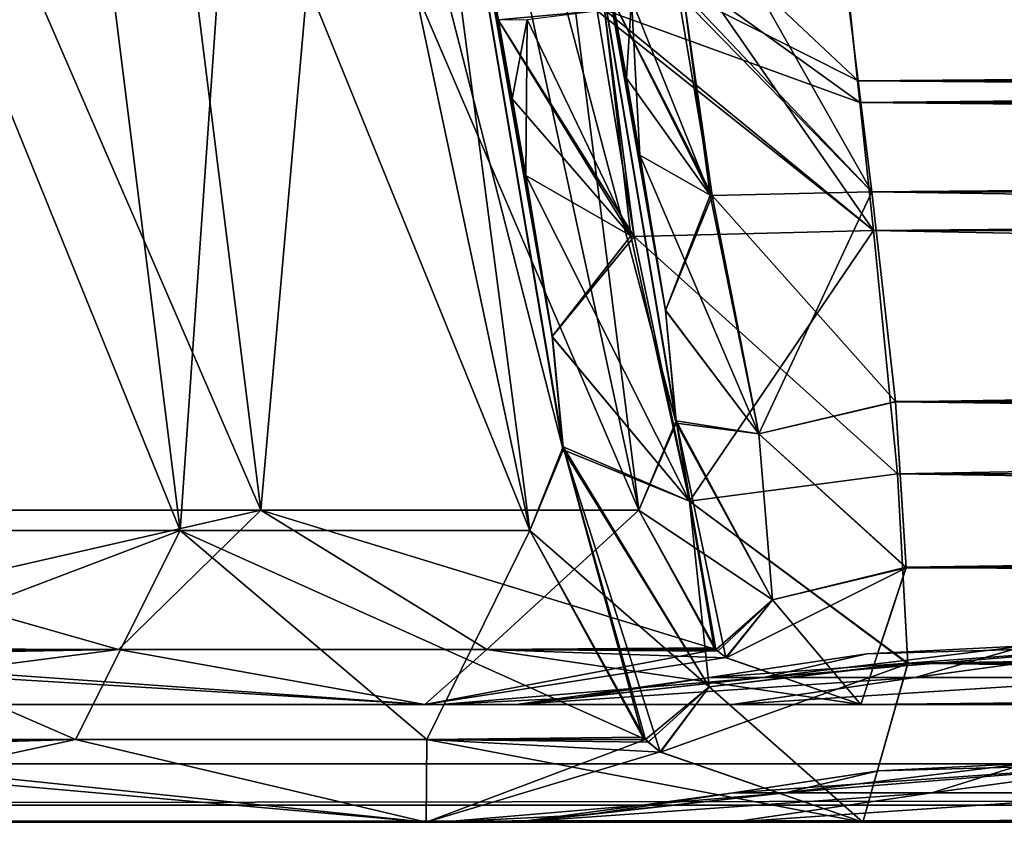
# Model space of a CAD drawing. Header units: millimetres. Extents: x -294 to 294, y -42 to 464.
# Tile 46 of 223: x -219 to -203, y 0 to 14. Entities that reach past the tile are written whole.
import ezdxf

# ---------------------------------------------------------------- set-up
doc = ezdxf.new("R2010")
doc.units = ezdxf.units.MM
doc.header["$LTSCALE"] = 65.185185
for name, color, linetype in [('13', 7, 'CONTINUOUS'), ('14', 7, 'CONTINUOUS'), ('1417', 7, 'CONTINUOUS'), ('1418', 7, 'CONTINUOUS'), ('1424', 7, 'CONTINUOUS'), ('1425', 7, 'CONTINUOUS'), ('1426', 7, 'CONTINUOUS'), ('1427', 7, 'CONTINUOUS'), ('1428', 7, 'CONTINUOUS'), ('1429', 7, 'CONTINUOUS'), ('1436', 7, 'CONTINUOUS'), ('1453', 7, 'CONTINUOUS'), ('1454', 7, 'CONTINUOUS'), ('1455', 7, 'CONTINUOUS'), ('1460', 7, 'CONTINUOUS'), ('1461', 7, 'CONTINUOUS'), ('1477', 7, 'CONTINUOUS'), ('1478', 7, 'CONTINUOUS'), ('1479', 7, 'CONTINUOUS'), ('1481', 7, 'CONTINUOUS'), ('1486', 7, 'CONTINUOUS'), ('15', 7, 'CONTINUOUS'), ('1561', 7, 'CONTINUOUS'), ('1562', 7, 'CONTINUOUS'), ('1570', 7, 'CONTINUOUS'), ('1571', 7, 'CONTINUOUS'), ('1572', 7, 'CONTINUOUS'), ('1573', 7, 'CONTINUOUS'), ('1574', 7, 'CONTINUOUS'), ('1575', 7, 'CONTINUOUS'), ('1580', 7, 'CONTINUOUS'), ('16', 7, 'CONTINUOUS'), ('1600', 7, 'CONTINUOUS'), ('1601', 7, 'CONTINUOUS'), ('1602', 7, 'CONTINUOUS'), ('1603', 7, 'CONTINUOUS'), ('1604', 7, 'CONTINUOUS'), ('1623', 7, 'CONTINUOUS'), ('1624', 7, 'CONTINUOUS'), ('1625', 7, 'CONTINUOUS'), ('1627', 7, 'CONTINUOUS'), ('1628', 7, 'CONTINUOUS'), ('1645', 7, 'CONTINUOUS'), ('7', 7, 'CONTINUOUS')]:
    doc.layers.add(name, color=color, linetype=linetype)

msp = doc.modelspace()

# ---------------------------------------------------------------- linework, layer by layer
at = {"layer": '13', "color": 250, "linetype": 'Continuous', "true_color": 0x404040}
for points in [[(252, -16, -447), (-252, -16, -447), (252, 68, -447), (252, -16, -447)], [(-252, -16, -447), (-252, 68, -447), (252, 68, -447), (-252, -16, -447)]]:
    msp.add_3dface(points, dxfattribs=at)
at = {"layer": '14', "color": 250, "linetype": 'Continuous', "true_color": 0x404040}
for points in [[(-252, 0), (252, 0), (-252, 0, -430.007), (-252, 0)], [(-252, 0, -430.007), (252, 0), (252, 0, -430.007), (-252, 0, -430.007)]]:
    msp.add_3dface(points, dxfattribs=at)
at = {"layer": '1417', "linetype": 'Continuous'}
for points in [[(20.48, 14.546, -319.005), (-205.48, 14.546, -319.005), (-205.243, 12.605, -318.79), (20.48, 14.546, -319.005)], [(20.48, 14.546, -319.005), (-205.243, 12.605, -318.79), (20.243, 12.605, -318.79), (20.48, 14.546, -319.005)], [(-205.243, 12.605, -318.79), (-205.012, 10.718, -318.288), (20.243, 12.605, -318.79), (-205.243, 12.605, -318.79)], [(20.243, 12.605, -318.79), (-205.012, 10.718, -318.288), (20.012, 10.718, -318.288), (20.243, 12.605, -318.79)], [(-205.012, 10.718, -318.288), (-204.607, 7.145, -316.372), (20.012, 10.718, -318.288), (-205.012, 10.718, -318.288)], [(20.012, 10.718, -318.288), (-204.607, 7.145, -316.372), (19.608, 7.154, -316.378), (20.012, 10.718, -318.288)], [(19.608, 7.154, -316.378), (-204.607, 7.145, -316.372), (19.426, 4.337, -313.45), (19.608, 7.154, -316.378)], [(-204.607, 7.145, -316.372), (-204.426, 4.326, -313.433), (19.426, 4.337, -313.45), (-204.607, 7.145, -316.372)], [(-205.196, 2, -306.013), (20.196, 2, -306.013), (19.426, 4.337, -313.45), (-205.196, 2, -306.013)], [(-204.426, 4.326, -313.433), (-205.196, 2, -306.013), (19.426, 4.337, -313.45), (-204.426, 4.326, -313.433)]]:
    msp.add_3dface(points, dxfattribs=at)
at = {"layer": '1418', "linetype": 'Continuous'}
for points in [[(-225.013, 2, -60.804), (-212.607, 2, -53.393), (-225.013, 2, -286.196), (-225.013, 2, -60.804)], [(-225.013, 2, -286.196), (-212.607, 2, -53.393), (-212.607, 2, -293.607), (-225.013, 2, -286.196)], [(-205.196, 2, -306.013), (-212.607, 2, -293.607), (-207.381, 2, -288.377), (-205.196, 2, -306.013)], [(-212.607, 2, -53.393), (-205.196, 2, -40.987), (-211.053, 2, -64.12), (-212.607, 2, -53.393)], [(-212.607, 2, -293.607), (-212.607, 2, -53.393), (-212.343, 2, -70.606), (-212.607, 2, -293.607)], [(-212.343, 2, -70.606), (-212.607, 2, -53.393), (-211.053, 2, -64.12), (-212.343, 2, -70.606)], [(-207.381, 2, -288.377), (-212.607, 2, -293.607), (-211.054, 2, -282.877), (-207.381, 2, -288.377)], [(-211.054, 2, -282.877), (-212.607, 2, -293.607), (-212.343, 2, -276.394), (-211.054, 2, -282.877)], [(-212.343, 2, -276.394), (-212.607, 2, -293.607), (-212.343, 2, -70.606), (-212.343, 2, -276.394)], [(-211.053, 2, -64.12), (-205.196, 2, -40.987), (-207.377, 2, -58.619), (-211.053, 2, -64.12)], [(-201.88, 2, -292.053), (-205.196, 2, -306.013), (-207.381, 2, -288.377), (-201.88, 2, -292.053)], [(-207.377, 2, -58.619), (-205.196, 2, -40.987), (-201.877, 2, -54.946), (-207.377, 2, -58.619)], [(20.196, 2, -306.013), (-205.196, 2, -306.013), (10.394, 2, -293.343), (20.196, 2, -306.013)], [(-195.394, 2, -293.343), (-205.196, 2, -306.013), (-201.88, 2, -292.053), (-195.394, 2, -293.343)], [(-205.196, 2, -306.013), (-195.394, 2, -293.343), (10.394, 2, -293.343), (-205.196, 2, -306.013)], [(-205.196, 2, -40.987), (20.196, 2, -40.987), (-195.394, 2, -53.657), (-205.196, 2, -40.987)], [(-201.877, 2, -54.946), (-205.196, 2, -40.987), (-195.394, 2, -53.657), (-201.877, 2, -54.946)]]:
    msp.add_3dface(points, dxfattribs=at)
at = {"layer": '1424', "linetype": 'Continuous'}
for points in [[(-211.053, 2, -64.12), (-207.377, 2, -58.619), (-204.275, 2.46, -61.992), (-211.053, 2, -64.12)], [(-210.044, 2.115, -70.606), (-211.053, 2, -64.12), (-207.767, 2.46, -70.606), (-210.044, 2.115, -70.606)], [(-207.767, 2.46, -70.606), (-211.053, 2, -64.12), (-206.849, 2.46, -65.93), (-207.767, 2.46, -70.606)], [(-206.849, 2.46, -65.93), (-211.053, 2, -64.12), (-204.275, 2.46, -61.992), (-206.849, 2.46, -65.93)], [(-207.377, 2, -58.619), (-201.877, 2, -54.946), (-200.262, 2.46, -59.232), (-207.377, 2, -58.619)], [(-204.275, 2.46, -61.992), (-207.377, 2, -58.619), (-200.262, 2.46, -59.232), (-204.275, 2.46, -61.992)], [(-212.343, 2, -70.606), (-211.053, 2, -64.12), (-210.044, 2.115, -70.606), (-212.343, 2, -70.606)]]:
    msp.add_3dface(points, dxfattribs=at)
at = {"layer": '1425', "linetype": 'Continuous'}
for points in [[(-210.044, 2.115, -70.606), (-207.767, 2.46, -70.606), (-210.043, 2.115, -276.394), (-210.044, 2.115, -70.606)], [(-207.767, 2.46, -70.606), (-207.767, 2.46, -276.394), (-210.043, 2.115, -276.394), (-207.767, 2.46, -70.606)], [(-212.343, 2, -276.394), (-212.343, 2, -70.606), (-210.044, 2.115, -70.606), (-212.343, 2, -276.394)], [(-212.343, 2, -276.394), (-210.044, 2.115, -70.606), (-210.043, 2.115, -276.394), (-212.343, 2, -276.394)]]:
    msp.add_3dface(points, dxfattribs=at)
at = {"layer": '1426', "linetype": 'Continuous'}
for points in [[(-207.767, 2.46, -276.394), (-207.767, 2.46, -70.606), (-205.094, 2.865, -70.606), (-207.767, 2.46, -276.394)], [(-207.767, 2.46, -276.394), (-205.094, 2.865, -70.606), (-205.093, 2.865, -276.394), (-207.767, 2.46, -276.394)], [(-205.094, 2.865, -70.606), (-202.394, 3, -70.606), (-205.093, 2.865, -276.394), (-205.094, 2.865, -70.606)], [(-202.394, 3, -70.606), (-202.394, 3, -276.394), (-205.093, 2.865, -276.394), (-202.394, 3, -70.606)]]:
    msp.add_3dface(points, dxfattribs=at)
at = {"layer": '1427', "linetype": 'Continuous'}
for points in [[(-207.767, 2.46, -70.606), (-206.849, 2.46, -65.93), (-205.094, 2.865, -70.606), (-207.767, 2.46, -70.606)], [(-202.394, 3, -70.606), (-206.849, 2.46, -65.93), (-204.275, 2.46, -61.992), (-202.394, 3, -70.606)], [(-206.849, 2.46, -65.93), (-202.394, 3, -70.606), (-205.094, 2.865, -70.606), (-206.849, 2.46, -65.93)], [(-200.345, 3, -65.658), (-202.394, 3, -70.606), (-204.275, 2.46, -61.992), (-200.345, 3, -65.658)], [(-200.345, 3, -65.658), (-204.275, 2.46, -61.992), (-200.262, 2.46, -59.232), (-200.345, 3, -65.658)]]:
    msp.add_3dface(points, dxfattribs=at)
at = {"layer": '1428', "linetype": 'Continuous'}
for points in [[(-200.342, 3, -281.345), (-207.767, 2.46, -276.394), (-205.093, 2.865, -276.394), (-200.342, 3, -281.345)], [(-207.767, 2.46, -276.394), (-200.342, 3, -281.345), (-206.849, 2.46, -281.07), (-207.767, 2.46, -276.394)], [(-206.849, 2.46, -281.07), (-200.342, 3, -281.345), (-204.275, 2.46, -285.008), (-206.849, 2.46, -281.07)], [(-202.394, 3, -276.394), (-200.342, 3, -281.345), (-205.093, 2.865, -276.394), (-202.394, 3, -276.394)], [(-204.275, 2.46, -285.008), (-200.342, 3, -281.345), (-200.262, 2.46, -287.768), (-204.275, 2.46, -285.008)]]:
    msp.add_3dface(points, dxfattribs=at)
at = {"layer": '1429', "linetype": 'Continuous'}
for points in [[(-211.054, 2, -282.877), (-212.343, 2, -276.394), (-206.849, 2.46, -281.07), (-211.054, 2, -282.877)], [(-212.343, 2, -276.394), (-210.043, 2.115, -276.394), (-206.849, 2.46, -281.07), (-212.343, 2, -276.394)], [(-207.381, 2, -288.377), (-211.054, 2, -282.877), (-204.275, 2.46, -285.008), (-207.381, 2, -288.377)], [(-211.054, 2, -282.877), (-206.849, 2.46, -281.07), (-204.275, 2.46, -285.008), (-211.054, 2, -282.877)], [(-210.043, 2.115, -276.394), (-207.767, 2.46, -276.394), (-206.849, 2.46, -281.07), (-210.043, 2.115, -276.394)], [(-201.88, 2, -292.053), (-207.381, 2, -288.377), (-200.262, 2.46, -287.768), (-201.88, 2, -292.053)], [(-207.381, 2, -288.377), (-204.275, 2.46, -285.008), (-200.262, 2.46, -287.768), (-207.381, 2, -288.377)]]:
    msp.add_3dface(points, dxfattribs=at)
at = {"layer": '1436', "linetype": 'Continuous'}
for points in [[(-205.48, 14.546, -27.995), (20.48, 14.546, -27.995), (20.243, 12.605, -28.21), (-205.48, 14.546, -27.995)], [(-205.243, 12.605, -28.21), (-205.48, 14.546, -27.995), (20.243, 12.605, -28.21), (-205.243, 12.605, -28.21)], [(-205.012, 10.718, -28.712), (-205.243, 12.605, -28.21), (20.012, 10.718, -28.712), (-205.012, 10.718, -28.712)], [(20.012, 10.718, -28.712), (-205.243, 12.605, -28.21), (20.243, 12.605, -28.21), (20.012, 10.718, -28.712)], [(-204.608, 7.154, -30.622), (-205.012, 10.718, -28.712), (19.607, 7.145, -30.628), (-204.608, 7.154, -30.622)], [(19.607, 7.145, -30.628), (-205.012, 10.718, -28.712), (20.012, 10.718, -28.712), (19.607, 7.145, -30.628)], [(-204.426, 4.337, -33.55), (-204.608, 7.154, -30.622), (19.607, 7.145, -30.628), (-204.426, 4.337, -33.55)], [(19.426, 4.326, -33.567), (-204.426, 4.337, -33.55), (19.607, 7.145, -30.628), (19.426, 4.326, -33.567)], [(20.196, 2, -40.987), (-205.196, 2, -40.987), (-204.426, 4.337, -33.55), (20.196, 2, -40.987)], [(20.196, 2, -40.987), (-204.426, 4.337, -33.55), (19.426, 4.326, -33.567), (20.196, 2, -40.987)]]:
    msp.add_3dface(points, dxfattribs=at)
at = {"layer": '1453', "linetype": 'Continuous'}
for points in [[(-225.752, 2.935, -58.342), (-226.145, 5.305, -57.031), (-215.392, 5.305, -50.608), (-225.752, 2.935, -58.342)], [(-217.811, 2.936, -54.445), (-225.752, 2.935, -58.342), (-215.392, 5.305, -50.608), (-217.811, 2.936, -54.445)], [(-211.555, 2.936, -48.189), (-217.811, 2.936, -54.445), (-215.392, 5.305, -50.608), (-211.555, 2.936, -48.189)], [(-208.969, 5.305, -39.855), (-211.555, 2.936, -48.189), (-215.392, 5.305, -50.608), (-208.969, 5.305, -39.855)], [(-211.555, 2.936, -48.189), (-208.969, 5.305, -39.855), (-207.689, 2.963, -40.239), (-211.555, 2.936, -48.189)], [(-225.743, 2.908, -58.373), (-225.752, 2.935, -58.342), (-217.811, 2.936, -54.445), (-225.743, 2.908, -58.373)], [(-225.7, 2.793, -58.514), (-225.743, 2.908, -58.373), (-217.811, 2.936, -54.445), (-225.7, 2.793, -58.514)], [(-225.013, 2, -60.804), (-225.7, 2.793, -58.514), (-217.811, 2.936, -54.445), (-225.013, 2, -60.804)], [(-212.607, 2, -53.393), (-225.013, 2, -60.804), (-217.811, 2.936, -54.445), (-212.607, 2, -53.393)], [(-211.555, 2.936, -48.189), (-212.607, 2, -53.393), (-217.811, 2.936, -54.445), (-211.555, 2.936, -48.189)], [(-207.493, 2.799, -40.298), (-212.607, 2, -53.393), (-207.659, 2.936, -40.248), (-207.493, 2.799, -40.298)], [(-207.659, 2.936, -40.248), (-212.607, 2, -53.393), (-211.555, 2.936, -48.189), (-207.659, 2.936, -40.248)], [(-207.659, 2.936, -40.248), (-211.555, 2.936, -48.189), (-207.689, 2.963, -40.239), (-207.659, 2.936, -40.248)], [(-205.196, 2, -40.987), (-212.607, 2, -53.393), (-207.493, 2.799, -40.298), (-205.196, 2, -40.987)]]:
    msp.add_3dface(points, dxfattribs=at)
at = {"layer": '1454', "linetype": 'Continuous'}
for points in [[(-208.952, 11.341, -32.489), (-206.931, 6.602, -32.153), (-208.518, 8.705, -33.744), (-208.952, 11.341, -32.489)], [(-206.931, 6.602, -32.153), (-208.952, 11.341, -32.489), (-207.76, 10.658, -29.929), (-206.931, 6.602, -32.153)], [(-205.012, 10.718, -28.712), (-204.608, 7.154, -30.622), (-207.724, 10.652, -29.895), (-205.012, 10.718, -28.712)], [(-207.724, 10.652, -29.895), (-206.931, 6.602, -32.153), (-207.76, 10.658, -29.929), (-207.724, 10.652, -29.895)], [(-207.724, 10.652, -29.895), (-204.608, 7.154, -30.622), (-206.931, 6.602, -32.153), (-207.724, 10.652, -29.895)], [(-208.518, 8.705, -33.744), (-206.931, 6.602, -32.153), (-208.336, 6.821, -35.518), (-208.518, 8.705, -33.744)], [(-204.608, 7.154, -30.622), (-204.426, 4.337, -33.55), (-206.931, 6.602, -32.153), (-204.608, 7.154, -30.622)], [(-207.689, 2.963, -40.239), (-208.969, 5.305, -39.855), (-208.336, 6.821, -35.518), (-207.689, 2.963, -40.239)], [(-207.493, 2.799, -40.298), (-207.659, 2.936, -40.248), (-208.336, 6.821, -35.518), (-207.493, 2.799, -40.298)], [(-206.699, 3.781, -35.871), (-207.493, 2.799, -40.298), (-208.336, 6.821, -35.518), (-206.699, 3.781, -35.871)], [(-207.659, 2.936, -40.248), (-207.689, 2.963, -40.239), (-208.336, 6.821, -35.518), (-207.659, 2.936, -40.248)], [(-206.931, 6.602, -32.153), (-206.699, 3.781, -35.871), (-208.336, 6.821, -35.518), (-206.931, 6.602, -32.153)], [(-206.931, 6.602, -32.153), (-204.426, 4.337, -33.55), (-206.699, 3.781, -35.871), (-206.931, 6.602, -32.153)], [(-204.426, 4.337, -33.55), (-205.196, 2, -40.987), (-206.699, 3.781, -35.871), (-204.426, 4.337, -33.55)], [(-205.196, 2, -40.987), (-207.493, 2.799, -40.298), (-206.699, 3.781, -35.871), (-205.196, 2, -40.987)]]:
    msp.add_3dface(points, dxfattribs=at)
at = {"layer": '1455', "linetype": 'Continuous'}
for points in [[(-205.48, 14.546, -27.995), (-205.243, 12.605, -28.21), (-208.214, 14.104, -29.132), (-205.48, 14.546, -27.995)], [(-208.214, 14.104, -29.132), (-207.76, 10.658, -29.929), (-209.094, 13.994, -30.425), (-208.214, 14.104, -29.132)], [(-205.243, 12.605, -28.21), (-205.012, 10.718, -28.712), (-208.214, 14.104, -29.132), (-205.243, 12.605, -28.21)], [(-205.012, 10.718, -28.712), (-207.724, 10.652, -29.895), (-208.214, 14.104, -29.132), (-205.012, 10.718, -28.712)], [(-207.724, 10.652, -29.895), (-207.76, 10.658, -29.929), (-208.214, 14.104, -29.132), (-207.724, 10.652, -29.895)], [(-209.419, 13.991, -31.992), (-209.094, 13.994, -30.425), (-209.182, 12.648, -32.141), (-209.419, 13.991, -31.992)], [(-209.094, 13.994, -30.425), (-208.952, 11.341, -32.489), (-209.182, 12.648, -32.141), (-209.094, 13.994, -30.425)], [(-207.76, 10.658, -29.929), (-208.952, 11.341, -32.489), (-209.094, 13.994, -30.425), (-207.76, 10.658, -29.929)]]:
    msp.add_3dface(points, dxfattribs=at)
at = {"layer": '1460', "linetype": 'Continuous'}
for points in [[(-208.952, 11.341, -32.489), (-211.604, 26.381, -32.489), (-209.182, 12.648, -32.141), (-208.952, 11.341, -32.489)], [(-211.604, 26.381, -32.489), (-209.419, 13.991, -31.992), (-209.182, 12.648, -32.141), (-211.604, 26.381, -32.489)]]:
    msp.add_3dface(points, dxfattribs=at)
at = {"layer": '1461', "linetype": 'Continuous'}
for points in [[(-224.526, 26.389, -52.468), (-218.021, 26.389, -47.979), (-226.145, 5.305, -57.031), (-224.526, 26.389, -52.468)], [(-226.145, 5.305, -57.031), (-218.021, 26.389, -47.979), (-215.392, 5.305, -50.608), (-226.145, 5.305, -57.031)], [(-218.021, 26.389, -47.979), (-213.532, 26.389, -41.473), (-215.392, 5.305, -50.608), (-218.021, 26.389, -47.979)], [(-213.532, 26.389, -41.473), (-208.969, 5.305, -39.855), (-215.392, 5.305, -50.608), (-213.532, 26.389, -41.473)], [(-213.532, 26.389, -41.473), (-211.644, 26.389, -33.798), (-208.969, 5.305, -39.855), (-213.532, 26.389, -41.473)], [(-211.644, 26.389, -33.798), (-211.612, 26.375, -33.144), (-208.518, 8.705, -33.744), (-211.644, 26.389, -33.798)], [(-208.969, 5.305, -39.855), (-211.644, 26.389, -33.798), (-208.336, 6.821, -35.518), (-208.969, 5.305, -39.855)], [(-211.644, 26.389, -33.798), (-208.518, 8.705, -33.744), (-208.336, 6.821, -35.518), (-211.644, 26.389, -33.798)], [(-211.612, 26.375, -33.144), (-211.604, 26.381, -32.489), (-208.518, 8.705, -33.744), (-211.612, 26.375, -33.144)], [(-211.604, 26.381, -32.489), (-208.952, 11.341, -32.489), (-208.518, 8.705, -33.744), (-211.604, 26.381, -32.489)]]:
    msp.add_3dface(points, dxfattribs=at)
at = {"layer": '1477', "linetype": 'Continuous'}
for points in [[(-205.243, 12.605, -318.79), (-205.48, 14.546, -319.005), (-207.024, 14.286, -318.676), (-205.243, 12.605, -318.79)], [(-205.012, 10.718, -318.288), (-207.024, 14.286, -318.676), (-208.299, 14.092, -317.783), (-205.012, 10.718, -318.288)], [(-205.012, 10.718, -318.288), (-205.243, 12.605, -318.79), (-207.024, 14.286, -318.676), (-205.012, 10.718, -318.288)], [(-208.299, 14.092, -317.783), (-209.419, 13.991, -315.008), (-207.724, 10.652, -317.105), (-208.299, 14.092, -317.783)], [(-205.012, 10.718, -318.288), (-208.299, 14.092, -317.783), (-207.724, 10.652, -317.105), (-205.012, 10.718, -318.288)], [(-207.724, 10.652, -317.105), (-209.419, 13.991, -315.008), (-207.76, 10.658, -317.07), (-207.724, 10.652, -317.105)], [(-207.76, 10.658, -317.07), (-209.419, 13.991, -315.008), (-209.182, 12.648, -314.859), (-207.76, 10.658, -317.07)], [(-208.952, 11.341, -314.511), (-207.76, 10.658, -317.07), (-209.182, 12.648, -314.859), (-208.952, 11.341, -314.511)]]:
    msp.add_3dface(points, dxfattribs=at)
at = {"layer": '1478', "linetype": 'Continuous'}
for points in [[(-207.76, 10.658, -317.07), (-208.952, 11.341, -314.511), (-208.518, 8.701, -313.253), (-207.76, 10.658, -317.07)], [(-205.012, 10.718, -318.288), (-207.724, 10.652, -317.105), (-206.931, 6.602, -314.847), (-205.012, 10.718, -318.288)], [(-204.607, 7.145, -316.372), (-205.012, 10.718, -318.288), (-206.931, 6.602, -314.847), (-204.607, 7.145, -316.372)], [(-207.724, 10.652, -317.105), (-207.76, 10.658, -317.07), (-208.518, 8.701, -313.253), (-207.724, 10.652, -317.105)], [(-206.931, 6.602, -314.847), (-207.724, 10.652, -317.105), (-208.518, 8.701, -313.253), (-206.931, 6.602, -314.847)], [(-208.336, 6.783, -311.433), (-206.931, 6.602, -314.847), (-208.518, 8.701, -313.253), (-208.336, 6.783, -311.433)], [(-204.426, 4.326, -313.433), (-204.607, 7.145, -316.372), (-206.931, 6.602, -314.847), (-204.426, 4.326, -313.433)], [(-208.969, 5.305, -307.145), (-206.699, 3.781, -311.129), (-208.336, 6.783, -311.433), (-208.969, 5.305, -307.145)], [(-206.699, 3.781, -311.129), (-206.931, 6.602, -314.847), (-208.336, 6.783, -311.433), (-206.699, 3.781, -311.129)], [(-206.699, 3.781, -311.129), (-204.426, 4.326, -313.433), (-206.931, 6.602, -314.847), (-206.699, 3.781, -311.129)], [(-207.658, 2.935, -306.752), (-206.699, 3.781, -311.129), (-208.969, 5.305, -307.145), (-207.658, 2.935, -306.752)], [(-205.196, 2, -306.013), (-204.426, 4.326, -313.433), (-207.486, 2.793, -306.7), (-205.196, 2, -306.013)], [(-207.486, 2.793, -306.7), (-204.426, 4.326, -313.433), (-206.699, 3.781, -311.129), (-207.486, 2.793, -306.7)], [(-207.627, 2.908, -306.743), (-206.699, 3.781, -311.129), (-207.658, 2.935, -306.752), (-207.627, 2.908, -306.743)], [(-207.486, 2.793, -306.7), (-206.699, 3.781, -311.129), (-207.627, 2.908, -306.743), (-207.486, 2.793, -306.7)]]:
    msp.add_3dface(points, dxfattribs=at)
at = {"layer": '1479', "linetype": 'Continuous'}
for points in [[(-226.145, 5.305, -289.969), (-217.811, 2.936, -292.555), (-215.392, 5.305, -296.392), (-226.145, 5.305, -289.969)], [(-217.811, 2.936, -292.555), (-226.145, 5.305, -289.969), (-225.761, 2.963, -288.689), (-217.811, 2.936, -292.555)], [(-217.811, 2.936, -292.555), (-211.555, 2.936, -298.811), (-215.392, 5.305, -296.392), (-217.811, 2.936, -292.555)], [(-207.658, 2.935, -306.752), (-208.969, 5.305, -307.145), (-215.392, 5.305, -296.392), (-207.658, 2.935, -306.752)], [(-211.555, 2.936, -298.811), (-207.658, 2.935, -306.752), (-215.392, 5.305, -296.392), (-211.555, 2.936, -298.811)], [(-225.752, 2.936, -288.659), (-217.811, 2.936, -292.555), (-225.761, 2.963, -288.689), (-225.752, 2.936, -288.659)], [(-225.702, 2.799, -288.493), (-212.607, 2, -293.607), (-225.752, 2.936, -288.659), (-225.702, 2.799, -288.493)], [(-225.752, 2.936, -288.659), (-212.607, 2, -293.607), (-217.811, 2.936, -292.555), (-225.752, 2.936, -288.659)], [(-217.811, 2.936, -292.555), (-212.607, 2, -293.607), (-211.555, 2.936, -298.811), (-217.811, 2.936, -292.555)], [(-212.607, 2, -293.607), (-205.196, 2, -306.013), (-211.555, 2.936, -298.811), (-212.607, 2, -293.607)], [(-205.196, 2, -306.013), (-207.486, 2.793, -306.7), (-211.555, 2.936, -298.811), (-205.196, 2, -306.013)], [(-207.486, 2.793, -306.7), (-207.627, 2.908, -306.743), (-211.555, 2.936, -298.811), (-207.486, 2.793, -306.7)], [(-207.627, 2.908, -306.743), (-207.658, 2.935, -306.752), (-211.555, 2.936, -298.811), (-207.627, 2.908, -306.743)], [(-225.013, 2, -286.196), (-212.607, 2, -293.607), (-225.702, 2.799, -288.493), (-225.013, 2, -286.196)]]:
    msp.add_3dface(points, dxfattribs=at)
at = {"layer": '1481', "linetype": 'Continuous'}
for points in [[(-226.145, 5.305, -289.969), (-215.392, 5.305, -296.392), (-224.526, 26.389, -294.532), (-226.145, 5.305, -289.969)], [(-224.526, 26.389, -294.532), (-215.392, 5.305, -296.392), (-218.021, 26.389, -299.021), (-224.526, 26.389, -294.532)], [(-215.392, 5.305, -296.392), (-208.969, 5.305, -307.145), (-218.021, 26.389, -299.021), (-215.392, 5.305, -296.392)], [(-218.021, 26.389, -299.021), (-208.969, 5.305, -307.145), (-213.532, 26.389, -305.527), (-218.021, 26.389, -299.021)], [(-208.969, 5.305, -307.145), (-208.336, 6.783, -311.433), (-213.532, 26.389, -305.527), (-208.969, 5.305, -307.145)], [(-208.336, 6.783, -311.433), (-211.644, 26.389, -313.202), (-213.532, 26.389, -305.527), (-208.336, 6.783, -311.433)], [(-208.336, 6.783, -311.433), (-208.518, 8.701, -313.253), (-211.644, 26.389, -313.202), (-208.336, 6.783, -311.433)], [(-211.644, 26.389, -313.202), (-208.518, 8.701, -313.253), (-211.612, 26.375, -313.855), (-211.644, 26.389, -313.202)], [(-211.612, 26.375, -313.855), (-208.952, 11.341, -314.511), (-211.604, 26.381, -314.511), (-211.612, 26.375, -313.855)], [(-208.518, 8.701, -313.253), (-208.952, 11.341, -314.511), (-211.612, 26.375, -313.855), (-208.518, 8.701, -313.253)]]:
    msp.add_3dface(points, dxfattribs=at)
at = {"layer": '1486', "linetype": 'Continuous'}
for points in [[(-208.952, 11.341, -314.511), (-209.419, 13.991, -315.008), (-211.604, 26.381, -314.511), (-208.952, 11.341, -314.511)], [(-209.419, 13.991, -315.008), (-208.952, 11.341, -314.511), (-209.182, 12.648, -314.859), (-209.419, 13.991, -315.008)]]:
    msp.add_3dface(points, dxfattribs=at)
at = {"layer": '15', "color": 250, "linetype": 'Continuous', "true_color": 0x404040}
for points in [[(-252, 0.991, -431.006), (-252, 0.29, -430.711), (252, 0.991, -431.006), (-252, 0.991, -431.006)], [(-252, 0.29, -430.711), (252, 0.29, -430.711), (252, 0.991, -431.006), (-252, 0.29, -430.711)], [(-252, 0.29, -430.711), (-252, 0, -430.007), (252, 0.29, -430.711), (-252, 0.29, -430.711)], [(-252, 0, -430.007), (252, 0, -430.007), (252, 0.29, -430.711), (-252, 0, -430.007)]]:
    msp.add_3dface(points, dxfattribs=at)
at = {"layer": '1561', "linetype": 'Continuous'}
for points in [[(20.449, 14.477, -25.996), (-205.449, 14.477, -25.996), (-205.212, 12.236, -26.244), (20.449, 14.477, -25.996)], [(20.449, 14.477, -25.996), (-205.212, 12.236, -26.244), (20.212, 12.236, -26.244), (20.449, 14.477, -25.996)], [(-205.212, 12.236, -26.244), (-204.982, 10.059, -26.824), (20.212, 12.236, -26.244), (-205.212, 12.236, -26.244)], [(20.212, 12.236, -26.244), (-204.982, 10.059, -26.824), (19.982, 10.059, -26.824), (20.212, 12.236, -26.244)], [(-204.982, 10.059, -26.824), (-204.575, 5.922, -29.046), (19.982, 10.059, -26.824), (-204.982, 10.059, -26.824)], [(19.982, 10.059, -26.824), (-204.575, 5.922, -29.046), (19.575, 5.923, -29.045), (19.982, 10.059, -26.824)], [(19.575, 5.923, -29.045), (-204.575, 5.922, -29.046), (19.395, 2.701, -32.4), (19.575, 5.923, -29.045)], [(-204.575, 5.922, -29.046), (-204.395, 2.695, -32.409), (19.395, 2.701, -32.4), (-204.575, 5.922, -29.046)], [(-205.164, 0, -40.987), (20.164, 0, -40.987), (19.395, 2.701, -32.4), (-205.164, 0, -40.987)], [(-204.395, 2.695, -32.409), (-205.164, 0, -40.987), (19.395, 2.701, -32.4), (-204.395, 2.695, -32.409)]]:
    msp.add_3dface(points, dxfattribs=at)
at = {"layer": '1562', "linetype": 'Continuous'}
for points in [[(-225.013, 0, -286.164), (-212.585, 0, -293.585), (-225.013, 0, -60.836), (-225.013, 0, -286.164)], [(-225.013, 0, -60.836), (-212.585, 0, -293.585), (-212.585, 0, -53.415), (-225.013, 0, -60.836)], [(-205.164, 0, -40.987), (-212.585, 0, -53.415), (-207.381, 0, -58.623), (-205.164, 0, -40.987)], [(-212.585, 0, -293.585), (-205.164, 0, -306.013), (-211.053, 0, -282.88), (-212.585, 0, -293.585)], [(-212.585, 0, -53.415), (-212.585, 0, -293.585), (-212.343, 0, -276.394), (-212.585, 0, -53.415)], [(-212.343, 0, -276.394), (-212.585, 0, -293.585), (-211.053, 0, -282.88), (-212.343, 0, -276.394)], [(-207.381, 0, -58.623), (-212.585, 0, -53.415), (-211.054, 0, -64.123), (-207.381, 0, -58.623)], [(-211.054, 0, -64.123), (-212.585, 0, -53.415), (-212.343, 0, -70.606), (-211.054, 0, -64.123)], [(-212.343, 0, -70.606), (-212.585, 0, -53.415), (-212.343, 0, -276.394), (-212.343, 0, -70.606)], [(-211.053, 0, -282.88), (-205.164, 0, -306.013), (-207.377, 0, -288.381), (-211.053, 0, -282.88)], [(-201.88, 0, -54.947), (-205.164, 0, -40.987), (-207.381, 0, -58.623), (-201.88, 0, -54.947)], [(-207.377, 0, -288.381), (-205.164, 0, -306.013), (-201.877, 0, -292.054), (-207.377, 0, -288.381)], [(20.164, 0, -40.987), (-205.164, 0, -40.987), (10.394, 0, -53.657), (20.164, 0, -40.987)], [(-195.394, 0, -53.657), (-205.164, 0, -40.987), (-201.88, 0, -54.947), (-195.394, 0, -53.657)], [(-205.164, 0, -40.987), (-195.394, 0, -53.657), (10.394, 0, -53.657), (-205.164, 0, -40.987)], [(-205.164, 0, -306.013), (20.164, 0, -306.013), (-195.394, 0, -293.343), (-205.164, 0, -306.013)], [(-201.877, 0, -292.054), (-205.164, 0, -306.013), (-195.394, 0, -293.343), (-201.877, 0, -292.054)]]:
    msp.add_3dface(points, dxfattribs=at)
at = {"layer": '1570', "linetype": 'Continuous'}
for points in [[(-211.053, 0, -282.88), (-207.377, 0, -288.381), (-203.989, 0.5, -284.731), (-211.053, 0, -282.88)], [(-209.844, 0.125, -276.394), (-211.053, 0, -282.88), (-207.369, 0.5, -276.394), (-209.844, 0.125, -276.394)], [(-207.369, 0.5, -276.394), (-211.053, 0, -282.88), (-206.48, 0.5, -280.919), (-207.369, 0.5, -276.394)], [(-206.48, 0.5, -280.919), (-211.053, 0, -282.88), (-203.989, 0.5, -284.731), (-206.48, 0.5, -280.919)], [(-207.377, 0, -288.381), (-201.877, 0, -292.054), (-200.106, 0.5, -287.402), (-207.377, 0, -288.381)], [(-203.989, 0.5, -284.731), (-207.377, 0, -288.381), (-200.106, 0.5, -287.402), (-203.989, 0.5, -284.731)], [(-212.343, 0, -276.394), (-211.053, 0, -282.88), (-209.844, 0.125, -276.394), (-212.343, 0, -276.394)]]:
    msp.add_3dface(points, dxfattribs=at)
at = {"layer": '1571', "linetype": 'Continuous'}
for points in [[(-209.844, 0.125, -276.394), (-207.369, 0.5, -276.394), (-209.843, 0.125, -70.606), (-209.844, 0.125, -276.394)], [(-207.369, 0.5, -276.394), (-207.369, 0.5, -70.606), (-209.843, 0.125, -70.606), (-207.369, 0.5, -276.394)], [(-212.343, 0, -70.606), (-212.343, 0, -276.394), (-209.844, 0.125, -276.394), (-212.343, 0, -70.606)], [(-212.343, 0, -70.606), (-209.844, 0.125, -276.394), (-209.843, 0.125, -70.606), (-212.343, 0, -70.606)]]:
    msp.add_3dface(points, dxfattribs=at)
at = {"layer": '1572', "linetype": 'Continuous'}
for points in [[(-207.369, 0.5, -70.606), (-207.369, 0.5, -276.394), (-204.894, 0.875, -276.394), (-207.369, 0.5, -70.606)], [(-207.369, 0.5, -70.606), (-204.894, 0.875, -276.394), (-204.893, 0.875, -70.606), (-207.369, 0.5, -70.606)], [(-204.894, 0.875, -276.394), (-202.394, 1, -276.394), (-204.893, 0.875, -70.606), (-204.894, 0.875, -276.394)], [(-202.394, 1, -276.394), (-202.394, 1, -70.606), (-204.893, 0.875, -70.606), (-202.394, 1, -276.394)]]:
    msp.add_3dface(points, dxfattribs=at)
at = {"layer": '1573', "linetype": 'Continuous'}
for points in [[(-207.369, 0.5, -276.394), (-206.48, 0.5, -280.919), (-204.894, 0.875, -276.394), (-207.369, 0.5, -276.394)], [(-202.394, 1, -276.394), (-206.48, 0.5, -280.919), (-203.989, 0.5, -284.731), (-202.394, 1, -276.394)], [(-206.48, 0.5, -280.919), (-202.394, 1, -276.394), (-204.894, 0.875, -276.394), (-206.48, 0.5, -280.919)], [(-200.345, 1, -281.342), (-202.394, 1, -276.394), (-203.989, 0.5, -284.731), (-200.345, 1, -281.342)], [(-200.345, 1, -281.342), (-203.989, 0.5, -284.731), (-200.106, 0.5, -287.402), (-200.345, 1, -281.342)]]:
    msp.add_3dface(points, dxfattribs=at)
at = {"layer": '1574', "linetype": 'Continuous'}
for points in [[(-200.342, 1, -65.655), (-207.369, 0.5, -70.606), (-204.893, 0.875, -70.606), (-200.342, 1, -65.655)], [(-207.369, 0.5, -70.606), (-200.342, 1, -65.655), (-206.48, 0.5, -66.081), (-207.369, 0.5, -70.606)], [(-206.48, 0.5, -66.081), (-200.342, 1, -65.655), (-203.989, 0.5, -62.269), (-206.48, 0.5, -66.081)], [(-202.394, 1, -70.606), (-200.342, 1, -65.655), (-204.893, 0.875, -70.606), (-202.394, 1, -70.606)], [(-203.989, 0.5, -62.269), (-200.342, 1, -65.655), (-200.106, 0.5, -59.598), (-203.989, 0.5, -62.269)]]:
    msp.add_3dface(points, dxfattribs=at)
at = {"layer": '1575', "linetype": 'Continuous'}
for points in [[(-211.054, 0, -64.123), (-212.343, 0, -70.606), (-206.48, 0.5, -66.081), (-211.054, 0, -64.123)], [(-212.343, 0, -70.606), (-209.843, 0.125, -70.606), (-206.48, 0.5, -66.081), (-212.343, 0, -70.606)], [(-207.381, 0, -58.623), (-211.054, 0, -64.123), (-203.989, 0.5, -62.269), (-207.381, 0, -58.623)], [(-211.054, 0, -64.123), (-206.48, 0.5, -66.081), (-203.989, 0.5, -62.269), (-211.054, 0, -64.123)], [(-209.843, 0.125, -70.606), (-207.369, 0.5, -70.606), (-206.48, 0.5, -66.081), (-209.843, 0.125, -70.606)], [(-201.88, 0, -54.947), (-207.381, 0, -58.623), (-200.106, 0.5, -59.598), (-201.88, 0, -54.947)], [(-207.381, 0, -58.623), (-203.989, 0.5, -62.269), (-200.106, 0.5, -59.598), (-207.381, 0, -58.623)]]:
    msp.add_3dface(points, dxfattribs=at)
at = {"layer": '1580', "linetype": 'Continuous'}
for points in [[(-205.449, 14.477, -321.004), (20.449, 14.477, -321.004), (20.212, 12.236, -320.756), (-205.449, 14.477, -321.004)], [(-205.212, 12.236, -320.756), (-205.449, 14.477, -321.004), (20.212, 12.236, -320.756), (-205.212, 12.236, -320.756)], [(-204.982, 10.059, -320.176), (-205.212, 12.236, -320.756), (19.982, 10.059, -320.176), (-204.982, 10.059, -320.176)], [(19.982, 10.059, -320.176), (-205.212, 12.236, -320.756), (20.212, 12.236, -320.756), (19.982, 10.059, -320.176)], [(-204.575, 5.923, -317.955), (-204.982, 10.059, -320.176), (19.575, 5.922, -317.954), (-204.575, 5.923, -317.955)], [(19.575, 5.922, -317.954), (-204.982, 10.059, -320.176), (19.982, 10.059, -320.176), (19.575, 5.922, -317.954)], [(-204.395, 2.701, -314.6), (-204.575, 5.923, -317.955), (19.575, 5.922, -317.954), (-204.395, 2.701, -314.6)], [(19.395, 2.695, -314.591), (-204.395, 2.701, -314.6), (19.575, 5.922, -317.954), (19.395, 2.695, -314.591)], [(20.164, 0, -306.013), (-205.164, 0, -306.013), (-204.395, 2.701, -314.6), (20.164, 0, -306.013)], [(20.164, 0, -306.013), (-204.395, 2.701, -314.6), (19.395, 2.695, -314.591), (20.164, 0, -306.013)]]:
    msp.add_3dface(points, dxfattribs=at)
at = {"layer": '16', "color": 250, "linetype": 'Continuous', "true_color": 0x404040}
for points in [[(-252, 68.009, -431.591), (-252, 0.991, -431.006), (252, 0.991, -431.006), (-252, 68.009, -431.591)], [(252, 68.009, -431.591), (-252, 68.009, -431.591), (252, 0.991, -431.006), (252, 68.009, -431.591)]]:
    msp.add_3dface(points, dxfattribs=at)
at = {"layer": '1600', "linetype": 'Continuous'}
msp.add_3dface([(-209.677, 13.795, -27.83), (-213.563, 26.151, -31.556), (-211.358, 13.644, -31.992), (-209.677, 13.795, -27.83)], dxfattribs=at)
at = {"layer": '1601', "linetype": 'Continuous'}
for points in [[(-211.358, 13.644, -31.992), (-213.563, 26.151, -31.556), (-213.554, 26.101, -32.022), (-211.358, 13.644, -31.992)], [(-213.548, 26.066, -32.489), (-211.358, 13.644, -31.992), (-213.554, 26.101, -32.022), (-213.548, 26.066, -32.489)], [(-211.358, 13.644, -31.992), (-213.548, 26.066, -32.489), (-210.89, 10.993, -32.489), (-211.358, 13.644, -31.992)], [(-211.121, 12.301, -32.141), (-211.358, 13.644, -31.992), (-210.89, 10.993, -32.489), (-211.121, 12.301, -32.141)]]:
    msp.add_3dface(points, dxfattribs=at)
at = {"layer": '1602', "linetype": 'Continuous'}
for points in [[(-226.71, 4.958, -55.176), (-216.763, 4.958, -49.237), (-225.326, 26.042, -50.701), (-226.71, 4.958, -55.176)], [(-225.326, 26.042, -50.701), (-216.763, 4.958, -49.237), (-219.392, 26.042, -46.608), (-225.326, 26.042, -50.701)], [(-216.763, 4.958, -49.237), (-210.824, 4.958, -39.29), (-219.392, 26.042, -46.608), (-216.763, 4.958, -49.237)], [(-219.392, 26.042, -46.608), (-210.824, 4.958, -39.29), (-215.299, 26.042, -40.674), (-219.392, 26.042, -46.608)], [(-210.824, 4.958, -39.29), (-210.257, 6.329, -35.463), (-215.299, 26.042, -40.674), (-210.824, 4.958, -39.29)], [(-215.299, 26.042, -40.674), (-210.257, 6.329, -35.463), (-213.579, 26.042, -33.674), (-215.299, 26.042, -40.674)], [(-213.579, 26.042, -33.674), (-210.441, 8.26, -33.708), (-213.554, 26.048, -33.081), (-213.579, 26.042, -33.674)], [(-210.257, 6.329, -35.463), (-210.441, 8.26, -33.708), (-213.579, 26.042, -33.674), (-210.257, 6.329, -35.463)], [(-210.89, 10.993, -32.489), (-213.548, 26.066, -32.489), (-213.554, 26.048, -33.081), (-210.89, 10.993, -32.489)], [(-210.441, 8.26, -33.708), (-210.89, 10.993, -32.489), (-213.554, 26.048, -33.081), (-210.441, 8.26, -33.708)]]:
    msp.add_3dface(points, dxfattribs=at)
at = {"layer": '1603', "linetype": 'Continuous'}
for points in [[(-210.89, 10.993, -32.489), (-210.441, 8.26, -33.708), (-209.103, 9.969, -28.65), (-210.89, 10.993, -32.489)], [(-208.107, 5.459, -31.041), (-204.982, 10.059, -26.824), (-209.049, 9.96, -28.597), (-208.107, 5.459, -31.041)], [(-204.575, 5.922, -29.046), (-204.982, 10.059, -26.824), (-208.107, 5.459, -31.041), (-204.575, 5.922, -29.046)], [(-210.441, 8.26, -33.708), (-209.049, 9.96, -28.597), (-209.103, 9.969, -28.65), (-210.441, 8.26, -33.708)], [(-210.441, 8.26, -33.708), (-208.107, 5.459, -31.041), (-209.049, 9.96, -28.597), (-210.441, 8.26, -33.708)], [(-210.441, 8.26, -33.708), (-210.257, 6.329, -35.463), (-208.107, 5.459, -31.041), (-210.441, 8.26, -33.708)], [(-210.257, 6.329, -35.463), (-210.824, 4.958, -39.29), (-207.772, 2.301, -35.102), (-210.257, 6.329, -35.463)], [(-210.257, 6.329, -35.463), (-207.772, 2.301, -35.102), (-208.107, 5.459, -31.041), (-210.257, 6.329, -35.463)], [(-204.395, 2.695, -32.409), (-204.575, 5.922, -29.046), (-208.107, 5.459, -31.041), (-204.395, 2.695, -32.409)], [(-207.772, 2.301, -35.102), (-204.395, 2.695, -32.409), (-208.107, 5.459, -31.041), (-207.772, 2.301, -35.102)], [(-207.772, 2.301, -35.102), (-210.824, 4.958, -39.29), (-208.857, 1.403, -39.88), (-207.772, 2.301, -35.102)], [(-205.164, 0, -40.987), (-204.395, 2.695, -32.409), (-208.599, 1.19, -39.957), (-205.164, 0, -40.987)], [(-208.599, 1.19, -39.957), (-204.395, 2.695, -32.409), (-207.772, 2.301, -35.102), (-208.599, 1.19, -39.957)], [(-208.81, 1.363, -39.894), (-207.772, 2.301, -35.102), (-208.857, 1.403, -39.88), (-208.81, 1.363, -39.894)], [(-208.599, 1.19, -39.957), (-207.772, 2.301, -35.102), (-208.81, 1.363, -39.894), (-208.599, 1.19, -39.957)]]:
    msp.add_3dface(points, dxfattribs=at)
at = {"layer": '1604', "linetype": 'Continuous'}
for points in [[(-216.763, 4.958, -49.237), (-226.71, 4.958, -55.176), (-218.543, 1.404, -53.426), (-216.763, 4.958, -49.237)], [(-218.543, 1.404, -53.426), (-226.71, 4.958, -55.176), (-226.134, 1.445, -57.096), (-218.543, 1.404, -53.426)], [(-216.763, 4.958, -49.237), (-218.543, 1.404, -53.426), (-212.574, 1.404, -47.457), (-216.763, 4.958, -49.237)], [(-210.824, 4.958, -39.29), (-216.763, 4.958, -49.237), (-208.857, 1.403, -39.88), (-210.824, 4.958, -39.29)], [(-208.857, 1.403, -39.88), (-216.763, 4.958, -49.237), (-212.574, 1.404, -47.457), (-208.857, 1.403, -39.88)], [(-226.121, 1.405, -57.141), (-218.543, 1.404, -53.426), (-226.134, 1.445, -57.096), (-226.121, 1.405, -57.141)], [(-226.046, 1.198, -57.39), (-212.585, 0, -53.415), (-226.121, 1.405, -57.141), (-226.046, 1.198, -57.39)], [(-226.121, 1.405, -57.141), (-212.585, 0, -53.415), (-218.543, 1.404, -53.426), (-226.121, 1.405, -57.141)], [(-218.543, 1.404, -53.426), (-212.585, 0, -53.415), (-212.574, 1.404, -47.457), (-218.543, 1.404, -53.426)], [(-212.585, 0, -53.415), (-205.164, 0, -40.987), (-212.574, 1.404, -47.457), (-212.585, 0, -53.415)], [(-205.164, 0, -40.987), (-208.599, 1.19, -39.957), (-212.574, 1.404, -47.457), (-205.164, 0, -40.987)], [(-208.599, 1.19, -39.957), (-208.81, 1.363, -39.894), (-212.574, 1.404, -47.457), (-208.599, 1.19, -39.957)], [(-208.81, 1.363, -39.894), (-208.857, 1.403, -39.88), (-212.574, 1.404, -47.457), (-208.81, 1.363, -39.894)], [(-225.013, 0, -60.836), (-212.585, 0, -53.415), (-226.046, 1.198, -57.39), (-225.013, 0, -60.836)]]:
    msp.add_3dface(points, dxfattribs=at)
at = {"layer": '1623', "linetype": 'Continuous'}
for points in [[(-226.12, 1.403, -289.857), (-226.71, 4.958, -291.824), (-216.763, 4.958, -297.763), (-226.12, 1.403, -289.857)], [(-218.543, 1.404, -293.574), (-226.12, 1.403, -289.857), (-216.763, 4.958, -297.763), (-218.543, 1.404, -293.574)], [(-212.574, 1.404, -299.543), (-218.543, 1.404, -293.574), (-216.763, 4.958, -297.763), (-212.574, 1.404, -299.543)], [(-210.824, 4.958, -307.71), (-212.574, 1.404, -299.543), (-216.763, 4.958, -297.763), (-210.824, 4.958, -307.71)], [(-212.574, 1.404, -299.543), (-210.824, 4.958, -307.71), (-208.904, 1.445, -307.134), (-212.574, 1.404, -299.543)], [(-226.106, 1.363, -289.81), (-226.12, 1.403, -289.857), (-218.543, 1.404, -293.574), (-226.106, 1.363, -289.81)], [(-226.043, 1.19, -289.599), (-226.106, 1.363, -289.81), (-218.543, 1.404, -293.574), (-226.043, 1.19, -289.599)], [(-225.013, 0, -286.164), (-226.043, 1.19, -289.599), (-218.543, 1.404, -293.574), (-225.013, 0, -286.164)], [(-212.585, 0, -293.585), (-225.013, 0, -286.164), (-218.543, 1.404, -293.574), (-212.585, 0, -293.585)], [(-212.574, 1.404, -299.543), (-212.585, 0, -293.585), (-218.543, 1.404, -293.574), (-212.574, 1.404, -299.543)], [(-208.61, 1.198, -307.046), (-212.585, 0, -293.585), (-208.859, 1.405, -307.121), (-208.61, 1.198, -307.046)], [(-208.859, 1.405, -307.121), (-212.585, 0, -293.585), (-212.574, 1.404, -299.543), (-208.859, 1.405, -307.121)], [(-208.859, 1.405, -307.121), (-212.574, 1.404, -299.543), (-208.904, 1.445, -307.134), (-208.859, 1.405, -307.121)], [(-205.164, 0, -306.013), (-212.585, 0, -293.585), (-208.61, 1.198, -307.046), (-205.164, 0, -306.013)]]:
    msp.add_3dface(points, dxfattribs=at)
at = {"layer": '1624', "linetype": 'Continuous'}
for points in [[(-210.89, 10.993, -314.511), (-208.107, 5.459, -315.959), (-210.439, 8.245, -313.282), (-210.89, 10.993, -314.511)], [(-208.107, 5.459, -315.959), (-210.89, 10.993, -314.511), (-209.103, 9.969, -318.351), (-208.107, 5.459, -315.959)], [(-204.982, 10.059, -320.176), (-204.575, 5.923, -317.955), (-209.049, 9.96, -318.403), (-204.982, 10.059, -320.176)], [(-209.049, 9.96, -318.403), (-208.107, 5.459, -315.959), (-209.103, 9.969, -318.351), (-209.049, 9.96, -318.403)], [(-209.049, 9.96, -318.403), (-204.575, 5.923, -317.955), (-208.107, 5.459, -315.959), (-209.049, 9.96, -318.403)], [(-210.439, 8.245, -313.282), (-208.107, 5.459, -315.959), (-210.258, 6.383, -311.605), (-210.439, 8.245, -313.282)], [(-208.904, 1.445, -307.134), (-210.824, 4.958, -307.71), (-210.258, 6.383, -311.605), (-208.904, 1.445, -307.134)], [(-208.61, 1.198, -307.046), (-208.859, 1.405, -307.121), (-210.258, 6.383, -311.605), (-208.61, 1.198, -307.046)], [(-207.772, 2.301, -311.898), (-208.61, 1.198, -307.046), (-210.258, 6.383, -311.605), (-207.772, 2.301, -311.898)], [(-208.859, 1.405, -307.121), (-208.904, 1.445, -307.134), (-210.258, 6.383, -311.605), (-208.859, 1.405, -307.121)], [(-208.107, 5.459, -315.959), (-207.772, 2.301, -311.898), (-210.258, 6.383, -311.605), (-208.107, 5.459, -315.959)], [(-204.575, 5.923, -317.955), (-204.395, 2.701, -314.6), (-208.107, 5.459, -315.959), (-204.575, 5.923, -317.955)], [(-208.107, 5.459, -315.959), (-204.395, 2.701, -314.6), (-207.772, 2.301, -311.898), (-208.107, 5.459, -315.959)], [(-204.395, 2.701, -314.6), (-205.164, 0, -306.013), (-207.772, 2.301, -311.898), (-204.395, 2.701, -314.6)], [(-205.164, 0, -306.013), (-208.61, 1.198, -307.046), (-207.772, 2.301, -311.898), (-205.164, 0, -306.013)]]:
    msp.add_3dface(points, dxfattribs=at)
at = {"layer": '1625', "linetype": 'Continuous'}
for points in [[(-205.449, 14.477, -321.004), (-205.212, 12.236, -320.756), (-209.551, 13.813, -319.298), (-205.449, 14.477, -321.004)], [(-209.551, 13.813, -319.298), (-209.103, 9.969, -318.351), (-210.87, 13.648, -317.359), (-209.551, 13.813, -319.298)], [(-205.212, 12.236, -320.756), (-204.982, 10.059, -320.176), (-209.551, 13.813, -319.298), (-205.212, 12.236, -320.756)], [(-204.982, 10.059, -320.176), (-209.049, 9.96, -318.403), (-209.551, 13.813, -319.298), (-204.982, 10.059, -320.176)], [(-209.049, 9.96, -318.403), (-209.103, 9.969, -318.351), (-209.551, 13.813, -319.298), (-209.049, 9.96, -318.403)], [(-211.358, 13.644, -315.008), (-210.87, 13.648, -317.359), (-211.121, 12.301, -314.859), (-211.358, 13.644, -315.008)], [(-210.87, 13.648, -317.359), (-210.89, 10.993, -314.511), (-211.121, 12.301, -314.859), (-210.87, 13.648, -317.359)], [(-209.103, 9.969, -318.351), (-210.89, 10.993, -314.511), (-210.87, 13.648, -317.359), (-209.103, 9.969, -318.351)]]:
    msp.add_3dface(points, dxfattribs=at)
at = {"layer": '1627', "linetype": 'Continuous'}
for points in [[(-211.121, 12.301, -314.859), (-210.89, 10.993, -314.511), (-213.548, 26.066, -314.511), (-211.121, 12.301, -314.859)], [(-211.358, 13.644, -315.008), (-211.121, 12.301, -314.859), (-213.548, 26.066, -314.511), (-211.358, 13.644, -315.008)]]:
    msp.add_3dface(points, dxfattribs=at)
at = {"layer": '1628', "linetype": 'Continuous'}
for points in [[(-216.763, 4.958, -297.763), (-226.71, 4.958, -291.824), (-219.392, 26.042, -300.392), (-216.763, 4.958, -297.763)], [(-219.392, 26.042, -300.392), (-226.71, 4.958, -291.824), (-225.326, 26.042, -296.299), (-219.392, 26.042, -300.392)], [(-215.299, 26.042, -306.326), (-216.763, 4.958, -297.763), (-219.392, 26.042, -300.392), (-215.299, 26.042, -306.326)], [(-210.824, 4.958, -307.71), (-216.763, 4.958, -297.763), (-215.299, 26.042, -306.326), (-210.824, 4.958, -307.71)], [(-213.579, 26.042, -313.326), (-210.824, 4.958, -307.71), (-215.299, 26.042, -306.326), (-213.579, 26.042, -313.326)], [(-213.554, 26.048, -313.918), (-210.439, 8.245, -313.282), (-213.579, 26.042, -313.326), (-213.554, 26.048, -313.918)], [(-210.258, 6.383, -311.605), (-210.824, 4.958, -307.71), (-213.579, 26.042, -313.326), (-210.258, 6.383, -311.605)], [(-210.439, 8.245, -313.282), (-210.258, 6.383, -311.605), (-213.579, 26.042, -313.326), (-210.439, 8.245, -313.282)], [(-213.548, 26.066, -314.511), (-210.439, 8.245, -313.282), (-213.554, 26.048, -313.918), (-213.548, 26.066, -314.511)], [(-210.89, 10.993, -314.511), (-210.439, 8.245, -313.282), (-213.548, 26.066, -314.511), (-210.89, 10.993, -314.511)]]:
    msp.add_3dface(points, dxfattribs=at)
at = {"layer": '1645', "linetype": 'Continuous'}
for points in [[(-205.212, 12.236, -26.244), (-205.449, 14.477, -25.996), (-207.766, 14.085, -26.491), (-205.212, 12.236, -26.244)], [(-204.982, 10.059, -26.824), (-207.766, 14.085, -26.491), (-209.677, 13.795, -27.83), (-204.982, 10.059, -26.824)], [(-204.982, 10.059, -26.824), (-205.212, 12.236, -26.244), (-207.766, 14.085, -26.491), (-204.982, 10.059, -26.824)], [(-209.677, 13.795, -27.83), (-211.358, 13.644, -31.992), (-209.049, 9.96, -28.597), (-209.677, 13.795, -27.83)], [(-204.982, 10.059, -26.824), (-209.677, 13.795, -27.83), (-209.049, 9.96, -28.597), (-204.982, 10.059, -26.824)], [(-211.358, 13.644, -31.992), (-211.121, 12.301, -32.141), (-209.103, 9.969, -28.65), (-211.358, 13.644, -31.992)], [(-209.049, 9.96, -28.597), (-211.358, 13.644, -31.992), (-209.103, 9.969, -28.65), (-209.049, 9.96, -28.597)], [(-211.121, 12.301, -32.141), (-210.89, 10.993, -32.489), (-209.103, 9.969, -28.65), (-211.121, 12.301, -32.141)]]:
    msp.add_3dface(points, dxfattribs=at)
at = {"layer": '7', "color": 250, "linetype": 'Continuous', "true_color": 0x404040}
for points in [[(28.975, -19.975), (30, -17.5), (-252, 0), (28.975, -19.975)], [(-30, -16), (28.975, -19.975), (-252, 0), (-30, -16)], [(30, -17.5), (30, -16), (-252, 0), (30, -17.5)], [(-252, -16), (-30, -16), (-252, 0), (-252, -16)], [(30, -16), (252, -16), (-252, 0), (30, -16)], [(-252, 0), (252, -16), (252, 0), (-252, 0)]]:
    msp.add_3dface(points, dxfattribs=at)

doc.saveas('drawing.dxf')
